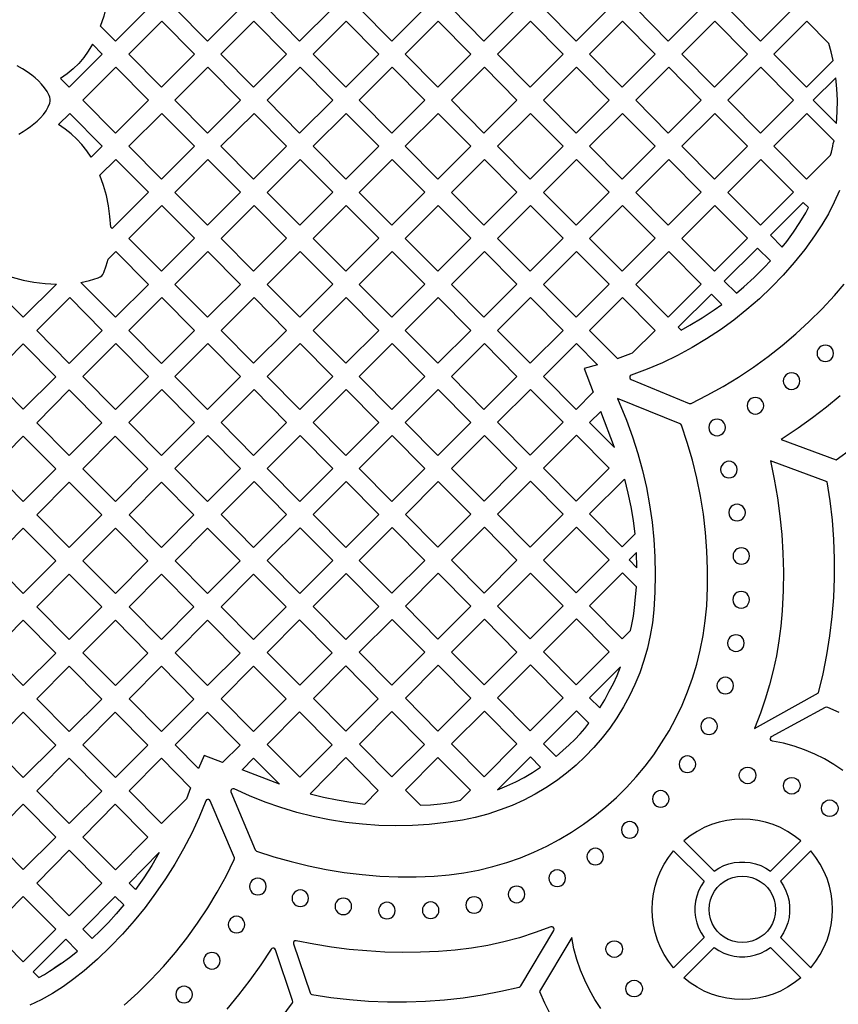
# Model space of a CAD drawing. Header units: millimetres. Extents: x -1358 to 1640, y -1421 to -323.
# Tile 69 of 131: x -166 to -2, y -729 to -531. Entities that reach past the tile are written whole.
import ezdxf

# ---------------------------------------------------------------- set-up
doc = ezdxf.new("R2010")
doc.units = ezdxf.units.MM
doc.layers.add('pattern', color=5, linetype='Continuous', true_color=0x0000ff)

msp = doc.modelspace()

# ---------------------------------------------------------------- linework, layer by layer
at = {"layer": 'pattern'}
msp.add_line((-46.44, -606.8, 690.96), (-44.65, -611.19, 690.96), dxfattribs=at)
for points in [[(-147.27, -535.03), (-150.23, -532.04), (-149.53, -529.96), (-148.97, -527.87), (-148.55, -525.76), (-148.28, -523.61), (-148.15, -521.41), (-147.86, -521.13), (-140.65, -528.41)], [(-128.77, -535.03), (-135.32, -528.43), (-128.7, -521.81), (-122.15, -528.41)], [(-110.28, -535.03), (-103.65, -528.41), (-110.2, -521.81), (-116.82, -528.43)], [(-91.78, -535.03), (-85.15, -528.41), (-91.7, -521.81), (-98.32, -528.43)], [(-73.28, -535.03), (-66.65, -528.41), (-73.2, -521.81), (-79.82, -528.43)], [(-54.78, -535.03), (-48.15, -528.41), (-54.7, -521.81), (-61.32, -528.43)], [(-36.28, -535.03), (-29.65, -528.41), (-36.2, -521.81), (-42.82, -528.43)], [(-17.78, -535.03), (-11.15, -528.41), (-17.7, -521.81), (-24.32, -528.43)], [(-138.02, -544.28), (-144.57, -537.68), (-137.94, -531.06), (-131.4, -537.66)], [(-119.53, -544.28), (-126.07, -537.68), (-119.45, -531.05), (-112.9, -537.66)], [(-101.03, -544.28), (-94.4, -537.66), (-100.95, -531.06), (-107.57, -537.68)], [(-82.53, -544.28), (-75.9, -537.66), (-82.45, -531.06), (-89.07, -537.68)], [(-64.03, -544.28), (-57.4, -537.66), (-63.95, -531.06), (-70.57, -537.68)], [(-45.53, -544.28), (-38.9, -537.66), (-45.45, -531.06), (-52.07, -537.68)], [(-27.03, -544.28), (-20.4, -537.66), (-26.95, -531.06), (-33.57, -537.68)], [(-3.57, -537.22), (-4.05, -535.49), (-8.45, -531.06), (-15.07, -537.67), (-8.53, -544.28), (-3.18, -538.93)], [(-149.9, -537.66), (-151.87, -535.67), (-152.71, -537.06), (-153.62, -538.34), (-154.62, -539.51), (-155.73, -540.59), (-156.93, -541.59), (-158.26, -542.52), (-156.52, -544.28)], [(-147.27, -553.53), (-153.81, -546.93), (-147.19, -540.3), (-140.65, -546.91)], [(-128.77, -553.53), (-122.15, -546.91), (-128.69, -540.3), (-135.32, -546.93)], [(-110.28, -553.52), (-116.82, -546.92), (-110.2, -540.3), (-103.65, -546.91)], [(-91.78, -553.52), (-85.15, -546.9), (-91.7, -540.3), (-98.32, -546.92)], [(-73.28, -553.52), (-66.65, -546.9), (-73.2, -540.3), (-79.82, -546.92)], [(-54.78, -553.52), (-48.15, -546.9), (-54.7, -540.3), (-61.32, -546.92)], [(-36.28, -553.52), (-29.65, -546.9), (-36.2, -540.3), (-42.82, -546.92)], [(-17.78, -553.52), (-11.15, -546.9), (-17.7, -540.3), (-24.32, -546.92)], [(-2.64, -542.4), (-7.17, -546.92), (-2.52, -551.6), (-2.36, -549.24), (-2.32, -546.91), (-2.42, -544.62)], [(-152.1, -558.36), (-153.01, -557.05), (-153.98, -555.83), (-155.02, -554.71), (-156.15, -553.67), (-157.38, -552.71), (-158.7, -551.81), (-156.44, -549.56), (-149.9, -556.15)], [(-138.02, -562.77), (-131.4, -556.15), (-137.94, -549.55), (-144.56, -556.17)], [(-119.52, -562.77), (-112.9, -556.15), (-119.44, -549.55), (-126.07, -556.17)], [(-101.03, -562.77), (-107.57, -556.17), (-100.95, -549.55), (-94.41, -556.15)], [(-82.53, -562.77), (-75.9, -556.15), (-82.45, -549.55), (-89.07, -556.17)], [(-64.03, -562.77), (-57.4, -556.15), (-63.95, -549.55), (-70.57, -556.17)], [(-45.53, -562.77), (-38.9, -556.15), (-45.45, -549.55), (-52.07, -556.17)], [(-27.03, -562.77), (-20.4, -556.15), (-26.95, -549.55), (-33.57, -556.17)], [(-3.54, -557.33), (-3.27, -556.14), (-3.15, -555.59), (-3, -555.04), (-8.45, -549.55), (-15.07, -556.17), (-8.53, -562.77), (-3.7, -557.94)], [(-147.94, -572.69), (-148.19, -572.44), (-148.35, -570.28), (-148.64, -568.16), (-149.07, -566.08), (-149.64, -564.02), (-150.37, -561.98), (-147.19, -558.8), (-140.65, -565.4)], [(-128.77, -572.02), (-122.15, -565.4), (-128.69, -558.8), (-135.31, -565.42)], [(-110.27, -572.02), (-103.65, -565.4), (-110.19, -558.8), (-116.82, -565.42)], [(-91.78, -572.02), (-98.32, -565.42), (-91.7, -558.8), (-85.16, -565.4)], [(-73.28, -572.02), (-66.65, -565.4), (-73.2, -558.8), (-79.82, -565.42)], [(-54.78, -572.02), (-48.15, -565.4), (-54.7, -558.8), (-61.32, -565.42)], [(-36.28, -572.02), (-29.65, -565.4), (-36.2, -558.8), (-42.82, -565.42)], [(-17.78, -572.02), (-11.15, -565.4), (-17.7, -558.8), (-24.32, -565.42)], [(-8.13, -568.49), (-9.19, -567.44), (-15.79, -574.03), (-13.41, -576.42), (-12.5, -575.28), (-11.12, -573.39), (-9.85, -571.46), (-8.68, -569.51)], [(-138.02, -581.27), (-131.4, -574.65), (-137.94, -568.05), (-144.56, -574.67)], [(-119.52, -581.27), (-112.9, -574.65), (-119.44, -568.05), (-126.06, -574.67)], [(-101.02, -581.27), (-94.4, -574.65), (-100.94, -568.05), (-107.57, -574.67)], [(-82.53, -581.27), (-89.07, -574.66), (-82.45, -568.04), (-75.91, -574.65)], [(-64.03, -581.26), (-57.4, -574.65), (-63.95, -568.04), (-70.57, -574.66)], [(-45.53, -581.26), (-38.9, -574.65), (-45.45, -568.04), (-52.07, -574.66)], [(-27.03, -581.26), (-20.4, -574.65), (-26.95, -568.04), (-33.57, -574.66)], [(-147.27, -590.52), (-154.19, -583.54), (-152.45, -583.11), (-150.73, -582.59), (-150.33, -582.42), (-150.02, -582.19), (-149.77, -581.89), (-149.57, -581.51), (-149.09, -580.18), (-148.71, -578.82), (-147.19, -577.3), (-140.65, -583.9)], [(-128.77, -590.52), (-122.15, -583.9), (-128.69, -577.3), (-135.31, -583.91)], [(-110.27, -590.52), (-103.65, -583.89), (-110.19, -577.29), (-116.81, -583.91)], [(-91.77, -590.51), (-85.15, -583.89), (-91.69, -577.29), (-98.32, -583.91)], [(-73.28, -590.51), (-79.82, -583.91), (-73.2, -577.29), (-66.66, -583.89)], [(-54.78, -590.51), (-48.15, -583.89), (-54.7, -577.29), (-61.32, -583.91)], [(-36.28, -590.51), (-29.65, -583.89), (-36.2, -577.29), (-42.82, -583.91)], [(-15.76, -579.18), (-18.35, -576.6), (-25.03, -583.27), (-22.61, -585.69), (-21.12, -584.43), (-19.02, -582.52), (-17.02, -580.54)], [(-170.12, -581.73), (-167.96, -582.46), (-165.8, -583.04), (-163.61, -583.47), (-161.39, -583.74), (-159.11, -583.87), (-165.77, -590.52), (-172.31, -583.92)], [(-156.52, -599.77), (-149.89, -593.15), (-156.44, -586.55), (-163.06, -593.16)], [(-138.02, -599.77), (-131.4, -593.14), (-137.94, -586.54), (-144.56, -593.16)], [(-119.52, -599.76), (-112.9, -593.14), (-119.44, -586.54), (-126.06, -593.16)], [(-101.02, -599.76), (-94.4, -593.14), (-100.94, -586.54), (-107.57, -593.16)], [(-82.52, -599.76), (-75.9, -593.14), (-82.44, -586.54), (-89.07, -593.16)], [(-64.03, -599.76), (-70.57, -593.16), (-63.95, -586.54), (-57.41, -593.14)], [(-43.8, -597.81), (-43.43, -597.66), (-38.9, -593.14), (-45.45, -586.54), (-52.07, -593.16), (-46.49, -598.79)], [(-25.56, -587.93), (-27.63, -585.87), (-34.29, -592.53), (-33.71, -593.12), (-31.95, -592.13), (-29.47, -590.62), (-27.08, -589.03)], [(-165.77, -609), (-172.28, -602.44), (-165.77, -595.87), (-159.24, -602.47)], [(-147.27, -609.01), (-140.64, -602.39), (-147.19, -595.79), (-153.81, -602.41)], [(-128.77, -609.01), (-122.15, -602.39), (-128.69, -595.79), (-135.31, -602.41)], [(-110.27, -609.01), (-103.65, -602.39), (-110.19, -595.79), (-116.81, -602.41)], [(-91.77, -609.01), (-85.15, -602.39), (-91.69, -595.79), (-98.32, -602.41)], [(-73.28, -609.01), (-66.65, -602.39), (-73.19, -595.79), (-79.82, -602.41)], [(-54.78, -609.01), (-61.32, -602.41), (-54.7, -595.78), (-50.46, -600.06), (-53.16, -600.81), (-51.33, -605.57)], [(-4.76, -599.42), (-4.31, -599.36), (-3.92, -599.2), (-3.58, -598.94), (-3.32, -598.6), (-3.15, -598.2), (-3.09, -597.76), (-3.15, -597.31), (-3.32, -596.92), (-3.58, -596.58), (-3.92, -596.32), (-4.31, -596.15), (-4.76, -596.09), (-5.2, -596.15), (-5.6, -596.32), (-5.94, -596.58), (-6.2, -596.92), (-6.36, -597.31), (-6.42, -597.76), (-6.36, -598.2), (-6.2, -598.6), (-5.94, -598.94), (-5.6, -599.2), (-5.2, -599.36)], [(-11.53, -605), (-11.09, -604.95), (-10.69, -604.78), (-10.35, -604.52), (-10.09, -604.18), (-9.92, -603.78), (-9.87, -603.34), (-9.92, -602.9), (-10.09, -602.5), (-10.35, -602.16), (-10.69, -601.9), (-11.09, -601.73), (-11.53, -601.67), (-11.98, -601.73), (-12.37, -601.9), (-12.71, -602.16), (-12.97, -602.5), (-13.14, -602.9), (-13.2, -603.34), (-13.14, -603.78), (-12.97, -604.18), (-12.71, -604.52), (-12.37, -604.78), (-11.98, -604.95)], [(-156.52, -618.25), (-163.03, -611.69), (-156.52, -605.12), (-149.99, -611.72)], [(-138.02, -618.26), (-131.39, -611.64), (-137.94, -605.04), (-144.56, -611.66)], [(-119.52, -618.26), (-112.9, -611.64), (-119.44, -605.04), (-126.06, -611.66)], [(-101.02, -618.26), (-94.4, -611.64), (-100.94, -605.04), (-107.56, -611.66)], [(-82.52, -618.26), (-75.9, -611.64), (-82.44, -605.03), (-89.07, -611.66)], [(-63.95, -604.99), (-57.4, -611.59), (-64.03, -618.21), (-70.57, -611.61)], [(-18.79, -609.96), (-18.35, -609.9), (-17.95, -609.73), (-17.61, -609.47), (-17.35, -609.13), (-17.18, -608.73), (-17.12, -608.29), (-17.18, -607.85), (-17.35, -607.45), (-17.61, -607.11), (-17.95, -606.85), (-18.35, -606.68), (-18.79, -606.62), (-19.23, -606.68), (-19.63, -606.85), (-19.97, -607.11), (-20.23, -607.45), (-20.4, -607.85), (-20.46, -608.29), (-20.4, -608.73), (-20.23, -609.13), (-19.97, -609.47), (-19.63, -609.73), (-19.23, -609.9)], [(-47.08, -616.69), (-49.85, -609.44), (-52.07, -611.65)], [(-26.49, -614.32), (-26.04, -614.26), (-25.65, -614.09), (-25.31, -613.83), (-25.05, -613.49), (-24.88, -613.09), (-24.82, -612.65), (-24.88, -612.21), (-25.05, -611.81), (-25.31, -611.47), (-25.65, -611.21), (-26.04, -611.04), (-26.49, -610.98), (-26.93, -611.04), (-27.33, -611.21), (-27.66, -611.47), (-27.93, -611.81), (-28.09, -612.21), (-28.15, -612.65), (-28.09, -613.09), (-27.93, -613.49), (-27.66, -613.83), (-27.33, -614.09), (-26.93, -614.26)], [(-165.77, -627.49), (-172.28, -620.93), (-165.77, -614.37), (-159.24, -620.96)], [(-147.27, -627.49), (-153.78, -620.93), (-147.28, -614.37), (-140.74, -620.96)], [(-128.77, -627.51), (-122.14, -620.89), (-128.69, -614.29), (-135.31, -620.91)], [(-110.27, -627.51), (-103.65, -620.89), (-110.19, -614.28), (-116.81, -620.91)], [(-91.77, -627.5), (-85.15, -620.89), (-91.69, -614.28), (-98.31, -620.9)], [(-73.27, -627.46), (-79.82, -620.86), (-73.2, -614.24), (-66.65, -620.84)], [(-54.7, -614.2), (-48.15, -620.8), (-54.78, -627.42), (-61.32, -620.82)], [(-24.1, -622.76), (-23.66, -622.7), (-23.26, -622.54), (-22.92, -622.28), (-22.66, -621.94), (-22.49, -621.54), (-22.44, -621.1), (-22.49, -620.65), (-22.66, -620.26), (-22.92, -619.92), (-23.26, -619.66), (-23.66, -619.49), (-24.1, -619.43), (-24.54, -619.49), (-24.94, -619.66), (-25.28, -619.92), (-25.54, -620.26), (-25.71, -620.65), (-25.77, -621.1), (-25.71, -621.54), (-25.54, -621.94), (-25.28, -622.28), (-24.94, -622.54), (-24.54, -622.7)], [(-6.11, -665.93), (-5.2, -662.14), (-4.44, -658.32), (-3.83, -654.49), (-3.37, -650.63), (-3.06, -646.77), (-2.9, -642.9), (-2.89, -639.02), (-3.03, -635.14), (-3.32, -631.27), (-3.76, -627.41), (-4.36, -623.56), (-15.77, -619.35), (-14.99, -623.06), (-14.36, -626.76), (-13.86, -630.46), (-13.5, -634.17), (-13.27, -637.89), (-13.18, -641.64), (-13.22, -645.41), (-13.42, -649.49), (-13.68, -652.53), (-14.07, -655.53), (-14.58, -658.51), (-15.2, -661.45), (-15.95, -664.35), (-16.81, -667.2), (-17.78, -670.02), (-19, -673.12)], [(-156.52, -636.74), (-163.03, -630.18), (-156.52, -623.62), (-149.99, -630.21)], [(-138.02, -636.74), (-144.53, -630.18), (-138.03, -623.62), (-131.49, -630.21)], [(-119.52, -636.76), (-112.89, -630.13), (-119.44, -623.53), (-126.06, -630.15)], [(-101.02, -636.75), (-94.4, -630.13), (-100.94, -623.53), (-107.56, -630.15)], [(-82.52, -636.71), (-75.9, -630.09), (-82.44, -623.49), (-89.06, -630.11)], [(-64.02, -636.67), (-70.57, -630.07), (-63.95, -623.45), (-57.4, -630.05)], [(-43.34, -631.35), (-42.99, -634.09), (-45.53, -636.62), (-52.07, -630.02), (-45.09, -623.04), (-44.39, -625.82), (-43.81, -628.59)], [(-22.46, -631.39), (-22.02, -631.33), (-21.62, -631.17), (-21.29, -630.91), (-21.03, -630.57), (-20.86, -630.17), (-20.8, -629.73), (-20.86, -629.28), (-21.03, -628.89), (-21.29, -628.55), (-21.62, -628.29), (-22.02, -628.12), (-22.46, -628.06), (-22.91, -628.12), (-23.31, -628.29), (-23.64, -628.55), (-23.9, -628.89), (-24.07, -629.28), (-24.13, -629.73), (-24.07, -630.17), (-23.9, -630.57), (-23.64, -630.91), (-23.31, -631.17), (-22.91, -631.33)], [(-172.27, -639.43), (-165.77, -632.86), (-159.24, -639.46), (-165.77, -645.99)], [(-147.27, -645.99), (-153.78, -639.43), (-147.27, -632.86), (-140.74, -639.46)], [(-135.28, -639.43), (-128.78, -632.86), (-122.24, -639.46), (-128.77, -645.99)], [(-110.27, -646), (-103.64, -639.38), (-110.19, -632.78), (-116.81, -639.4)], [(-91.69, -632.74), (-85.15, -639.34), (-91.77, -645.96), (-98.31, -639.36)], [(-73.27, -645.92), (-66.65, -639.3), (-73.19, -632.69), (-79.81, -639.32)], [(-54.77, -645.87), (-61.32, -639.27), (-54.7, -632.65), (-48.15, -639.25)], [(-21.62, -640.13), (-21.17, -640.07), (-20.78, -639.91), (-20.44, -639.64), (-20.18, -639.31), (-20.01, -638.91), (-19.95, -638.47), (-20.01, -638.02), (-20.18, -637.62), (-20.44, -637.29), (-20.78, -637.03), (-21.17, -636.86), (-21.62, -636.8), (-22.06, -636.86), (-22.46, -637.03), (-22.79, -637.29), (-23.05, -637.62), (-23.22, -638.02), (-23.28, -638.47), (-23.22, -638.91), (-23.05, -639.31), (-22.79, -639.64), (-22.46, -639.91), (-22.06, -640.07)], [(-42.6, -640.81), (-42.69, -637.75), (-44.16, -639.23)], [(-163.02, -648.67), (-156.52, -642.11), (-149.99, -648.7), (-156.52, -655.23)], [(-144.53, -648.67), (-138.02, -642.11), (-131.49, -648.7), (-138.02, -655.23)], [(-119.52, -655.24), (-126.03, -648.67), (-119.53, -642.11), (-112.99, -648.7)], [(-100.94, -641.99), (-94.4, -648.59), (-101.02, -655.21), (-107.56, -648.61)], [(-82.44, -641.94), (-75.9, -648.54), (-82.52, -655.16), (-89.06, -648.56)], [(-64.02, -655.12), (-57.4, -648.5), (-63.94, -641.9), (-70.56, -648.52)], [(-42.69, -644.63), (-45.45, -641.86), (-52.07, -648.48), (-45.52, -655.08), (-43.87, -653.43), (-43.65, -652.53), (-43.45, -651.57), (-43.27, -650.54), (-43.11, -649.41), (-42.97, -648.18), (-42.96, -647.98), (-42.85, -646.74)], [(-21.65, -648.93), (-21.21, -648.87), (-20.81, -648.7), (-20.47, -648.44), (-20.21, -648.1), (-20.04, -647.7), (-19.98, -647.26), (-20.04, -646.82), (-20.21, -646.42), (-20.47, -646.08), (-20.81, -645.82), (-21.21, -645.65), (-21.65, -645.59), (-22.09, -645.65), (-22.49, -645.82), (-22.83, -646.08), (-23.09, -646.42), (-23.26, -646.82), (-23.32, -647.26), (-23.26, -647.7), (-23.09, -648.1), (-22.83, -648.44), (-22.49, -648.7), (-22.09, -648.87)], [(-165.78, -651.35), (-159.24, -657.95), (-165.77, -664.48), (-172.28, -657.92)], [(-153.77, -657.92), (-147.27, -651.36), (-140.74, -657.95), (-147.27, -664.48)], [(-128.77, -664.48), (-135.28, -657.92), (-128.77, -651.36), (-122.24, -657.95)], [(-116.78, -657.88), (-110.28, -651.31), (-103.74, -657.91), (-110.27, -664.44)], [(-91.69, -651.19), (-85.15, -657.79), (-91.77, -664.41), (-98.31, -657.81)], [(-73.19, -651.15), (-66.65, -657.75), (-73.27, -664.37), (-79.81, -657.77)], [(-54.77, -664.33), (-48.15, -657.71), (-54.69, -651.11), (-61.32, -657.73)], [(-22.71, -657.64), (-22.27, -657.58), (-21.87, -657.41), (-21.53, -657.15), (-21.27, -656.81), (-21.1, -656.42), (-21.04, -655.97), (-21.1, -655.53), (-21.27, -655.13), (-21.53, -654.79), (-21.87, -654.53), (-22.27, -654.37), (-22.71, -654.31), (-23.15, -654.37), (-23.55, -654.53), (-23.89, -654.79), (-24.15, -655.13), (-24.32, -655.53), (-24.38, -655.97), (-24.32, -656.42), (-24.15, -656.81), (-23.89, -657.15), (-23.55, -657.41), (-23.15, -657.58)], [(-126.03, -667.13), (-119.52, -660.56), (-112.99, -667.16), (-119.52, -673.69)], [(-107.53, -667.08), (-101.03, -660.52), (-94.49, -667.12), (-101.02, -673.65)], [(-82.44, -660.4), (-75.9, -667), (-82.52, -673.62), (-89.06, -667.02)], [(-63.94, -660.35), (-57.4, -666.96), (-64.02, -673.58), (-70.56, -666.98)], [(-156.53, -660.6), (-149.99, -667.2), (-156.52, -673.73), (-163.03, -667.17)], [(-144.52, -667.17), (-138.02, -660.6), (-131.49, -667.2), (-138.02, -673.73)], [(-52.07, -666.93), (-50.03, -668.98), (-49.02, -667.33), (-48.13, -665.64), (-47.3, -664.09), (-46.55, -662.46), (-45.85, -660.72)], [(-24.84, -666.16), (-24.39, -666.1), (-24, -665.94), (-23.66, -665.68), (-23.4, -665.34), (-23.23, -664.94), (-23.17, -664.5), (-23.23, -664.05), (-23.4, -663.66), (-23.66, -663.32), (-24, -663.06), (-24.39, -662.89), (-24.84, -662.83), (-25.28, -662.89), (-25.68, -663.06), (-26.01, -663.32), (-26.28, -663.66), (-26.44, -664.05), (-26.5, -664.5), (-26.44, -664.94), (-26.28, -665.34), (-26.01, -665.68), (-25.68, -665.94), (-25.28, -666.1)], [(-165.78, -669.85), (-159.24, -676.44), (-165.77, -682.97), (-172.28, -676.41)], [(-147.28, -669.85), (-140.74, -676.44), (-147.27, -682.98), (-153.78, -676.41)], [(-135.27, -676.41), (-128.77, -669.85), (-122.24, -676.45), (-125.75, -679.95), (-129.42, -678.55), (-130.58, -681.15)], [(-116.78, -676.33), (-110.28, -669.77), (-103.74, -676.36), (-110.27, -682.89)], [(-98.28, -676.29), (-91.78, -669.73), (-85.24, -676.32), (-91.77, -682.85)], [(-73.19, -669.6), (-66.65, -676.2), (-73.27, -682.82), (-79.81, -676.22)], [(-61.31, -676.18), (-58.8, -678.72), (-57.43, -677.55), (-56.17, -676.41), (-55.04, -675.3), (-54, -674.21), (-53.06, -673.13), (-52.22, -672.06), (-54.69, -669.56)], [(-28.09, -674.32), (-27.65, -674.26), (-27.25, -674.09), (-26.92, -673.83), (-26.66, -673.5), (-26.49, -673.1), (-26.43, -672.66), (-26.49, -672.21), (-26.66, -671.81), (-26.92, -671.48), (-27.25, -671.22), (-27.65, -671.05), (-28.09, -670.99), (-28.54, -671.05), (-28.94, -671.22), (-29.27, -671.48), (-29.53, -671.81), (-29.7, -672.21), (-29.76, -672.66), (-29.7, -673.1), (-29.53, -673.5), (-29.27, -673.83), (-28.94, -674.09), (-28.54, -674.26)], [(-156.53, -679.09), (-149.99, -685.69), (-156.52, -692.22), (-163.03, -685.66)], [(-132.16, -685.02), (-133.02, -687.22), (-138.02, -692.22), (-144.53, -685.66), (-138.03, -679.1)], [(-121.85, -681.44), (-119.52, -679.1), (-114.35, -684.32)], [(-101.02, -678.97), (-108.2, -686.22), (-105.48, -686.9), (-102.75, -687.47), (-100, -687.93), (-97.22, -688.3), (-94.49, -685.57)], [(-89.03, -685.5), (-86.01, -688.54), (-83.99, -688.45), (-81.98, -688.25), (-79.99, -687.95), (-78, -687.54), (-75.99, -685.53), (-82.53, -678.93)], [(-63.55, -681.95), (-61.9, -680.87), (-63.94, -678.81), (-70.55, -685.42), (-68.68, -684.65), (-66.91, -683.83), (-65.21, -682.94)], [(-32.44, -681.96), (-32, -681.9), (-31.6, -681.73), (-31.26, -681.47), (-31, -681.13), (-30.83, -680.73), (-30.77, -680.29), (-30.83, -679.85), (-31, -679.45), (-31.26, -679.11), (-31.6, -678.85), (-32, -678.68), (-32.44, -678.62), (-32.88, -678.68), (-33.28, -678.85), (-33.62, -679.11), (-33.88, -679.45), (-34.05, -679.85), (-34.11, -680.29), (-34.05, -680.73), (-33.88, -681.13), (-33.62, -681.47), (-33.28, -681.73), (-32.88, -681.9)], [(-20.36, -684.2), (-20.8, -684.14), (-21.2, -683.97), (-21.54, -683.71), (-21.8, -683.38), (-21.97, -682.98), (-22.03, -682.53), (-21.97, -682.09), (-21.8, -681.69), (-21.54, -681.36), (-21.2, -681.1), (-20.8, -680.93), (-20.36, -680.87), (-19.92, -680.93), (-19.52, -681.1), (-19.18, -681.36), (-18.92, -681.69), (-18.75, -682.09), (-18.69, -682.53), (-18.75, -682.98), (-18.92, -683.38), (-19.18, -683.71), (-19.52, -683.97), (-19.92, -684.14)], [(-11.48, -686.29), (-11.92, -686.23), (-12.32, -686.06), (-12.66, -685.8), (-12.92, -685.46), (-13.09, -685.06), (-13.15, -684.62), (-13.09, -684.18), (-12.92, -683.78), (-12.66, -683.44), (-12.32, -683.18), (-11.92, -683.01), (-11.48, -682.95), (-11.04, -683.01), (-10.64, -683.18), (-10.3, -683.44), (-10.04, -683.78), (-9.87, -684.18), (-9.81, -684.62), (-9.87, -685.06), (-10.04, -685.46), (-10.3, -685.8), (-10.64, -686.06), (-11.04, -686.23)], [(-37.79, -688.92), (-37.35, -688.86), (-36.95, -688.69), (-36.61, -688.43), (-36.35, -688.09), (-36.19, -687.69), (-36.13, -687.25), (-36.19, -686.81), (-36.35, -686.41), (-36.61, -686.07), (-36.95, -685.81), (-37.35, -685.64), (-37.79, -685.58), (-38.24, -685.64), (-38.63, -685.81), (-38.97, -686.07), (-39.23, -686.41), (-39.4, -686.81), (-39.46, -687.25), (-39.4, -687.69), (-39.23, -688.09), (-38.97, -688.43), (-38.63, -688.69), (-38.24, -688.86)], [(-3.87, -690.8), (-4.31, -690.74), (-4.71, -690.57), (-5.04, -690.31), (-5.3, -689.97), (-5.47, -689.57), (-5.53, -689.13), (-5.47, -688.69), (-5.3, -688.29), (-5.04, -687.95), (-4.71, -687.69), (-4.31, -687.52), (-3.87, -687.46), (-3.42, -687.52), (-3.02, -687.69), (-2.69, -687.95), (-2.43, -688.29), (-2.26, -688.69), (-2.2, -689.13), (-2.26, -689.57), (-2.43, -689.97), (-2.69, -690.31), (-3.02, -690.57), (-3.42, -690.74)], [(-165.78, -688.34), (-159.24, -694.93), (-165.78, -701.46), (-172.28, -694.9)], [(-147.28, -688.34), (-140.74, -694.94), (-147.27, -701.47), (-153.78, -694.91)], [(-44.01, -695.13), (-43.57, -695.07), (-43.17, -694.91), (-42.84, -694.65), (-42.57, -694.31), (-42.41, -693.91), (-42.35, -693.47), (-42.41, -693.02), (-42.57, -692.63), (-42.84, -692.29), (-43.17, -692.03), (-43.57, -691.86), (-44.01, -691.8), (-44.46, -691.86), (-44.85, -692.03), (-45.19, -692.29), (-45.45, -692.63), (-45.62, -693.02), (-45.68, -693.47), (-45.62, -693.91), (-45.45, -694.31), (-45.19, -694.65), (-44.85, -694.91), (-44.46, -695.07)], [(-15.78, -701.77), (-9.68, -695.67), (-10.98, -694.65), (-12.35, -693.77), (-13.78, -693.03), (-15.25, -692.42), (-16.76, -691.95), (-18.3, -691.61), (-19.86, -691.41), (-21.43, -691.34), (-22.99, -691.41), (-24.55, -691.61), (-26.09, -691.95), (-27.6, -692.42), (-29.07, -693.03), (-30.5, -693.77), (-31.87, -694.65), (-33.17, -695.67), (-27.08, -701.77), (-26.13, -701.16), (-25.14, -700.66), (-24.1, -700.3), (-23.04, -700.05), (-21.97, -699.93), (-20.89, -699.93), (-19.81, -700.05), (-18.75, -700.3), (-17.72, -700.66), (-16.72, -701.16)], [(-156.53, -697.58), (-149.99, -704.18), (-156.53, -710.71), (-163.03, -704.15)], [(-143.22, -705.47), (-144.53, -704.15), (-138.48, -698.04), (-139.98, -700.61), (-141.56, -703.09)], [(-50.94, -700.5), (-50.5, -700.44), (-50.1, -700.28), (-49.76, -700.02), (-49.5, -699.68), (-49.34, -699.28), (-49.28, -698.84), (-49.34, -698.39), (-49.5, -698), (-49.76, -697.66), (-50.1, -697.4), (-50.5, -697.23), (-50.94, -697.17), (-51.39, -697.23), (-51.78, -697.4), (-52.12, -697.66), (-52.38, -698), (-52.55, -698.39), (-52.61, -698.84), (-52.55, -699.28), (-52.38, -699.68), (-52.12, -700.02), (-51.78, -700.28), (-51.39, -700.44)], [(-35.2, -721.19), (-36.21, -719.88), (-37.09, -718.51), (-37.84, -717.08), (-38.44, -715.61), (-38.92, -714.1), (-39.26, -712.56), (-39.46, -711), (-39.53, -709.44), (-39.46, -707.87), (-39.26, -706.31), (-38.92, -704.78), (-38.44, -703.27), (-37.84, -701.79), (-37.09, -700.37), (-36.21, -699), (-35.2, -697.69), (-29.1, -703.79), (-29.71, -704.73), (-30.2, -705.73), (-30.57, -706.76), (-30.81, -707.82), (-30.94, -708.9), (-30.94, -709.98), (-30.81, -711.06), (-30.57, -712.12), (-30.2, -713.15), (-29.71, -714.14), (-29.1, -715.09)], [(-7.66, -697.69), (-13.76, -703.79), (-13.14, -704.73), (-12.65, -705.73), (-12.29, -706.76), (-12.04, -707.82), (-11.92, -708.9), (-11.92, -709.98), (-12.04, -711.06), (-12.29, -712.12), (-12.65, -713.15), (-13.14, -714.14), (-13.76, -715.09), (-7.66, -721.19), (-6.64, -719.88), (-5.76, -718.51), (-5.02, -717.08), (-4.41, -715.61), (-3.94, -714.1), (-3.6, -712.56), (-3.4, -711), (-3.33, -709.44), (-3.4, -707.87), (-3.6, -706.31), (-3.94, -704.78), (-4.41, -703.27), (-5.02, -701.79), (-5.76, -700.37), (-6.64, -699)], [(-58.58, -704.84), (-58.14, -704.78), (-57.74, -704.62), (-57.4, -704.35), (-57.14, -704.02), (-56.97, -703.62), (-56.91, -703.18), (-56.97, -702.73), (-57.14, -702.33), (-57.4, -702), (-57.74, -701.74), (-58.14, -701.57), (-58.58, -701.51), (-59.02, -701.57), (-59.42, -701.74), (-59.76, -702), (-60.02, -702.33), (-60.19, -702.73), (-60.25, -703.18), (-60.19, -703.62), (-60.02, -704.02), (-59.76, -704.35), (-59.42, -704.62), (-59.02, -704.78)], [(-118.67, -706.51), (-118.22, -706.45), (-117.83, -706.29), (-117.49, -706.03), (-117.23, -705.69), (-117.06, -705.29), (-117, -704.85), (-117.06, -704.4), (-117.23, -704.01), (-117.49, -703.67), (-117.83, -703.41), (-118.22, -703.24), (-118.67, -703.18), (-119.11, -703.24), (-119.51, -703.41), (-119.85, -703.67), (-120.11, -704.01), (-120.27, -704.4), (-120.33, -704.85), (-120.27, -705.29), (-120.11, -705.69), (-119.85, -706.03), (-119.51, -706.29), (-119.11, -706.45)], [(-21.43, -716.11), (-22.41, -716.03), (-23.35, -715.82), (-24.24, -715.49), (-25.06, -715.03), (-25.8, -714.47), (-26.46, -713.81), (-27.02, -713.07), (-27.47, -712.25), (-27.81, -711.36), (-28.02, -710.42), (-28.09, -709.44), (-28.02, -708.45), (-27.81, -707.51), (-27.47, -706.63), (-27.02, -705.81), (-26.46, -705.06), (-25.8, -704.41), (-25.06, -703.84), (-24.24, -703.39), (-23.35, -703.05), (-22.41, -702.84), (-21.43, -702.77), (-20.44, -702.84), (-19.5, -703.05), (-18.62, -703.39), (-17.8, -703.84), (-17.05, -704.41), (-16.39, -705.06), (-15.83, -705.81), (-15.38, -706.63), (-15.04, -707.51), (-14.83, -708.45), (-14.76, -709.44), (-14.83, -710.42), (-15.04, -711.36), (-15.38, -712.25), (-15.83, -713.07), (-16.39, -713.81), (-17.05, -714.47), (-17.8, -715.03), (-18.62, -715.49), (-19.5, -715.82), (-20.44, -716.03)], [(-110.15, -708.87), (-109.7, -708.81), (-109.3, -708.65), (-108.97, -708.39), (-108.7, -708.05), (-108.54, -707.65), (-108.48, -707.21), (-108.54, -706.76), (-108.7, -706.37), (-108.97, -706.03), (-109.3, -705.77), (-109.7, -705.6), (-110.15, -705.54), (-110.59, -705.6), (-110.99, -705.77), (-111.32, -706.03), (-111.58, -706.37), (-111.75, -706.76), (-111.81, -707.21), (-111.75, -707.65), (-111.58, -708.05), (-111.32, -708.39), (-110.99, -708.65), (-110.59, -708.81)], [(-66.74, -708.1), (-66.3, -708.04), (-65.9, -707.87), (-65.56, -707.61), (-65.3, -707.27), (-65.13, -706.87), (-65.07, -706.43), (-65.13, -705.99), (-65.3, -705.59), (-65.56, -705.25), (-65.9, -704.99), (-66.3, -704.82), (-66.74, -704.76), (-67.18, -704.82), (-67.58, -704.99), (-67.92, -705.25), (-68.18, -705.59), (-68.35, -705.99), (-68.41, -706.43), (-68.35, -706.87), (-68.18, -707.27), (-67.92, -707.61), (-67.58, -707.87), (-67.18, -708.04)], [(-165.78, -719.96), (-172.28, -713.4), (-165.78, -706.83), (-159.24, -713.43)], [(-153.78, -713.4), (-147.28, -706.83), (-145.58, -708.55), (-147.09, -710.35), (-148.65, -712.08), (-150.26, -713.72), (-151.9, -715.29)], [(-101.51, -710.5), (-101.07, -710.44), (-100.67, -710.28), (-100.33, -710.02), (-100.07, -709.68), (-99.9, -709.28), (-99.84, -708.84), (-99.9, -708.39), (-100.07, -708), (-100.33, -707.66), (-100.67, -707.4), (-101.07, -707.23), (-101.51, -707.17), (-101.95, -707.23), (-102.35, -707.4), (-102.69, -707.66), (-102.95, -708), (-103.12, -708.39), (-103.18, -708.84), (-103.12, -709.28), (-102.95, -709.68), (-102.69, -710.02), (-102.35, -710.28), (-101.95, -710.44)], [(-92.77, -711.35), (-92.33, -711.29), (-91.93, -711.12), (-91.59, -710.86), (-91.33, -710.52), (-91.16, -710.13), (-91.11, -709.68), (-91.16, -709.24), (-91.33, -708.84), (-91.59, -708.5), (-91.93, -708.24), (-92.33, -708.08), (-92.77, -708.02), (-93.21, -708.08), (-93.61, -708.24), (-93.95, -708.5), (-94.21, -708.84), (-94.38, -709.24), (-94.44, -709.68), (-94.38, -710.13), (-94.21, -710.52), (-93.95, -710.86), (-93.61, -711.12), (-93.21, -711.29)], [(-83.98, -711.29), (-83.54, -711.23), (-83.14, -711.06), (-82.8, -710.8), (-82.54, -710.47), (-82.37, -710.07), (-82.31, -709.62), (-82.37, -709.18), (-82.54, -708.78), (-82.8, -708.45), (-83.14, -708.18), (-83.54, -708.02), (-83.98, -707.96), (-84.42, -708.02), (-84.82, -708.18), (-85.16, -708.45), (-85.42, -708.78), (-85.59, -709.18), (-85.65, -709.62), (-85.59, -710.07), (-85.42, -710.47), (-85.16, -710.8), (-84.82, -711.06), (-84.42, -711.23)], [(-75.25, -710.23), (-74.81, -710.17), (-74.41, -710), (-74.07, -709.74), (-73.81, -709.41), (-73.64, -709.01), (-73.59, -708.57), (-73.64, -708.12), (-73.81, -707.72), (-74.07, -707.39), (-74.41, -707.13), (-74.81, -706.96), (-75.25, -706.9), (-75.7, -706.96), (-76.09, -707.13), (-76.43, -707.39), (-76.69, -707.72), (-76.86, -708.12), (-76.92, -708.57), (-76.86, -709.01), (-76.69, -709.41), (-76.43, -709.74), (-76.09, -710), (-75.7, -710.17)], [(-122.95, -714.17), (-122.51, -714.11), (-122.11, -713.95), (-121.78, -713.69), (-121.52, -713.35), (-121.35, -712.95), (-121.29, -712.51), (-121.35, -712.06), (-121.52, -711.66), (-121.78, -711.33), (-122.11, -711.07), (-122.51, -710.9), (-122.95, -710.84), (-123.4, -710.9), (-123.79, -711.07), (-124.13, -711.33), (-124.39, -711.66), (-124.56, -712.06), (-124.62, -712.51), (-124.56, -712.95), (-124.39, -713.35), (-124.13, -713.69), (-123.79, -713.95), (-123.4, -714.11)], [(-59.83, -712.97), (-62.98, -714.12), (-66.14, -715.13), (-69.31, -715.98), (-72.52, -716.69), (-75.76, -717.24), (-79.04, -717.65), (-82.39, -717.92), (-86.01, -718.07), (-89.61, -718.11), (-93.19, -718.02), (-96.76, -717.8), (-100.31, -717.47), (-103.86, -717.01), (-107.42, -716.43), (-110.98, -715.73), (-111.23, -715.74), (-111.43, -715.87), (-111.54, -716.09), (-111.53, -716.34), (-108.18, -726.22), (-108.11, -726.37), (-107.99, -726.48), (-107.82, -726.53), (-104.04, -727.12), (-100.25, -727.57), (-96.44, -727.87), (-92.64, -728.02), (-88.83, -728.03), (-85.03, -727.9), (-81.23, -727.61), (-77.44, -727.19), (-73.67, -726.62), (-69.92, -725.9), (-66.2, -725.04), (-66.02, -724.96), (-65.9, -724.82), (-59.25, -713.66), (-59.18, -713.42), (-59.24, -713.2), (-59.38, -713.03), (-59.59, -712.94)], [(-154.86, -717.85), (-157.24, -715.44), (-163.75, -722.01), (-162.62, -723.15), (-161.53, -722.53), (-160.49, -721.88), (-159.53, -721.23), (-158.78, -720.75), (-158.16, -720.29), (-156.5, -719.11)], [(-47.13, -719.08), (-47.57, -719.02), (-47.97, -718.86), (-48.31, -718.59), (-48.57, -718.26), (-48.74, -717.86), (-48.8, -717.42), (-48.74, -716.97), (-48.57, -716.57), (-48.31, -716.24), (-47.97, -715.98), (-47.57, -715.81), (-47.13, -715.75), (-46.69, -715.81), (-46.29, -715.98), (-45.95, -716.24), (-45.69, -716.57), (-45.52, -716.97), (-45.46, -717.42), (-45.52, -717.86), (-45.69, -718.26), (-45.95, -718.59), (-46.29, -718.86), (-46.69, -719.02)], [(-15.78, -717.11), (-9.68, -723.21), (-10.98, -724.22), (-12.35, -725.1), (-13.78, -725.84), (-15.25, -726.45), (-16.76, -726.93), (-18.3, -727.27), (-19.86, -727.47), (-21.43, -727.54), (-22.99, -727.47), (-24.55, -727.27), (-26.09, -726.93), (-27.6, -726.45), (-29.07, -725.84), (-30.5, -725.1), (-31.87, -724.22), (-33.17, -723.21), (-27.08, -717.11), (-26.13, -717.72), (-25.14, -718.21), (-24.1, -718.58), (-23.04, -718.82), (-21.97, -718.95), (-20.89, -718.95), (-19.81, -718.82), (-18.75, -718.58), (-17.72, -718.21), (-16.72, -717.72)], [(-127.9, -721.44), (-127.46, -721.38), (-127.06, -721.21), (-126.72, -720.95), (-126.46, -720.61), (-126.29, -720.21), (-126.23, -719.77), (-126.29, -719.32), (-126.46, -718.93), (-126.72, -718.59), (-127.06, -718.33), (-127.46, -718.16), (-127.9, -718.1), (-128.34, -718.16), (-128.74, -718.33), (-129.08, -718.59), (-129.34, -718.93), (-129.51, -719.32), (-129.57, -719.77), (-129.51, -720.21), (-129.34, -720.61), (-129.08, -720.95), (-128.74, -721.21), (-128.34, -721.38)], [(-158.78, -720.75), (-159.53, -721.23), (-158.78, -720.75), (-158.16, -720.29)], [(-43.13, -727.02), (-43.57, -726.96), (-43.97, -726.79), (-44.31, -726.53), (-44.57, -726.19), (-44.74, -725.79), (-44.8, -725.35), (-44.74, -724.91), (-44.57, -724.51), (-44.31, -724.17), (-43.97, -723.91), (-43.57, -723.74), (-43.13, -723.68), (-42.69, -723.74), (-42.29, -723.91), (-41.95, -724.17), (-41.69, -724.51), (-41.52, -724.91), (-41.46, -725.35), (-41.52, -725.79), (-41.69, -726.19), (-41.95, -726.53), (-42.29, -726.79), (-42.69, -726.96)], [(-133.48, -728.21), (-133.04, -728.15), (-132.64, -727.99), (-132.3, -727.72), (-132.04, -727.39), (-131.87, -726.99), (-131.81, -726.54), (-131.87, -726.1), (-132.04, -725.7), (-132.3, -725.37), (-132.64, -725.11), (-133.04, -724.94), (-133.48, -724.88), (-133.92, -724.94), (-134.32, -725.11), (-134.66, -725.37), (-134.92, -725.7), (-135.09, -726.1), (-135.14, -726.54), (-135.09, -726.99), (-134.92, -727.39), (-134.66, -727.72), (-134.32, -727.99), (-133.92, -728.15)]]:
    msp.add_lwpolyline(points, close=True, dxfattribs=at)
for points in [[(-166.66, -553.72), (-165.8, -553.22), (-164.95, -552.66), (-164.31, -552.2), (-163.65, -551.68), (-162.97, -551.09), (-162.32, -550.44), (-161.71, -549.75), (-161.17, -549.03), (-160.74, -548.27), (-160.43, -547.5), (-160.35, -547.09), (-160.37, -546.7), (-160.45, -546.33), (-160.59, -545.95), (-160.98, -545.16), (-161.49, -544.41), (-162.08, -543.7), (-162.73, -543.04), (-163.39, -542.44), (-164.04, -541.9), (-164.96, -541.23), (-165.94, -540.6), (-166.97, -540.04)], [(-1.92, -565.03), (-2.96, -567.39), (-4.13, -569.71), (-5.45, -571.97), (-6.9, -574.18), (-8.89, -576.91), (-11, -579.53), (-13.22, -582.05), (-15.54, -584.47), (-17.97, -586.78), (-20.49, -588.98), (-23.1, -591.06), (-25.81, -593.02), (-28.6, -594.86), (-31.47, -596.58), (-34.43, -598.17), (-37.45, -599.63), (-40.55, -600.96), (-43.71, -602.15), (-43.91, -602.29), (-44.01, -602.48), (-44.02, -602.7), (-43.92, -602.9), (-43.73, -603.04), (-32.1, -607.81), (-31.9, -607.85), (-31.71, -607.8), (-28.46, -606.17), (-25.29, -604.41), (-22.2, -602.53), (-19.18, -600.52), (-16.24, -598.41), (-13.4, -596.17), (-10.64, -593.83), (-7.97, -591.37), (-5.4, -588.81), (-2.94, -586.15), (-0.99, -583.84)], [(-33.75, -612), (-33.91, -611.89), (-46.44, -606.8)], [(-1.79, -606.29), (-4.52, -608.56), (-7.33, -610.73), (-10.22, -612.81), (-13.61, -615.07), (-2.56, -619.14), (0.58, -616.88)], [(-44.65, -611.19), (-43.45, -614.51), (-42.38, -617.87), (-41.46, -621.27), (-40.67, -624.7), (-40.03, -628.16), (-39.53, -631.64), (-39.17, -635.15), (-38.95, -638.66), (-38.88, -642.19), (-38.95, -645.72), (-39.17, -649.25), (-39.46, -651.88), (-39.89, -654.46), (-40.46, -656.99), (-41.17, -659.48), (-42, -661.9), (-42.97, -664.26), (-44.05, -666.56), (-45.26, -668.79), (-46.58, -670.94), (-48.01, -673.02), (-49.55, -675.01), (-51.2, -676.92), (-52.94, -678.74), (-54.78, -680.46), (-56.71, -682.08), (-58.73, -683.6), (-60.84, -685.01), (-63.02, -686.3), (-65.29, -687.48), (-67.62, -688.55), (-70.02, -689.48), (-72.49, -690.29), (-75.02, -690.96), (-77.61, -691.5), (-80.95, -692.01), (-84.3, -692.38), (-87.65, -692.6), (-91, -692.66), (-94.35, -692.58), (-97.69, -692.35), (-101.01, -691.97), (-104.31, -691.45), (-107.59, -690.77), (-110.83, -689.96), (-114.04, -689), (-117.22, -687.89), (-120.34, -686.64), (-123.42, -685.25), (-123.66, -685.2), (-123.87, -685.27), (-124.03, -685.42), (-124.1, -685.63), (-124.07, -685.86), (-119.21, -697.46), (-119.1, -697.63), (-118.93, -697.73), (-115.48, -698.86), (-111.99, -699.86), (-108.47, -700.72), (-104.93, -701.44), (-101.35, -702.02), (-97.76, -702.45), (-94.15, -702.74), (-90.53, -702.89), (-86.9, -702.9), (-83.27, -702.76), (-80.26, -702.51), (-77.3, -702.1), (-74.38, -701.55), (-71.52, -700.86), (-68.72, -700.03), (-65.97, -699.07), (-63.29, -697.97), (-60.68, -696.75), (-58.15, -695.4), (-55.68, -693.94), (-53.3, -692.36), (-51.01, -690.66), (-48.8, -688.86), (-46.68, -686.96), (-44.66, -684.95), (-42.74, -682.85), (-40.92, -680.66), (-39.21, -678.37), (-37.61, -676), (-36.13, -673.56), (-34.76, -671.03), (-33.52, -668.43), (-32.4, -665.76), (-31.41, -663.02), (-30.56, -660.22), (-29.85, -657.37), (-29.28, -654.46), (-28.85, -651.49), (-28.57, -648.49), (-28.4, -644.79), (-28.39, -641.09), (-28.52, -637.4), (-28.81, -633.73), (-29.24, -630.07), (-29.83, -626.43), (-30.56, -622.81), (-31.44, -619.23), (-32.47, -615.68), (-33.64, -612.17), (-33.75, -612)], [(-1.23, -681.52), (-3.04, -680.31), (-4.93, -679.22), (-6.89, -678.25), (-8.92, -677.4), (-11.02, -676.67), (-13.17, -676.08), (-15.38, -675.63), (-15.6, -675.53), (-15.74, -675.35), (-15.78, -675.13), (-15.71, -674.91), (-15.53, -674.74), (-4.7, -668.83), (-4.5, -668.77), (-4.29, -668.81), (-2.01, -669.82)], [(-145.48, -728.71), (-142.75, -726.22), (-140.12, -723.62), (-137.61, -720.91), (-135.21, -718.11), (-132.93, -715.22), (-130.77, -712.23), (-128.73, -709.16), (-126.82, -706), (-125.04, -702.76), (-123.39, -699.45), (-123.34, -699.25), (-123.38, -699.06), (-128.21, -687.64), (-128.35, -687.46), (-128.54, -687.36), (-128.76, -687.37), (-128.95, -687.46), (-129.09, -687.65), (-130.46, -690.92), (-131.95, -694.13), (-133.58, -697.26), (-135.33, -700.33), (-137.2, -703.31), (-139.19, -706.22), (-141.3, -709.04), (-143.53, -711.77), (-145.86, -714.42), (-148.31, -716.97), (-150.86, -719.42), (-153.51, -721.76), (-155.58, -723.42), (-157.71, -724.94), (-159.9, -726.32), (-162.16, -727.58), (-164.46, -728.7)], [(-49.79, -729.33), (-50.99, -727.52), (-52.08, -725.63), (-53.05, -723.66), (-53.9, -721.63), (-54.62, -719.53), (-55.21, -717.37), (-55.67, -715.09), (-62.12, -725.92), (-61.12, -728.24), (-59.99, -730.49)], [(-113.97, -731.28), (-111.74, -728.2), (-111.65, -728), (-111.68, -727.78), (-115.15, -717.54), (-115.26, -717.35), (-115.44, -717.24), (-115.64, -717.22), (-115.84, -717.28), (-116, -717.44), (-118.09, -720.6), (-120.27, -723.66), (-122.54, -726.62), (-124.92, -729.49)]]:
    msp.add_lwpolyline(points, dxfattribs=at)

doc.saveas('drawing.dxf')
